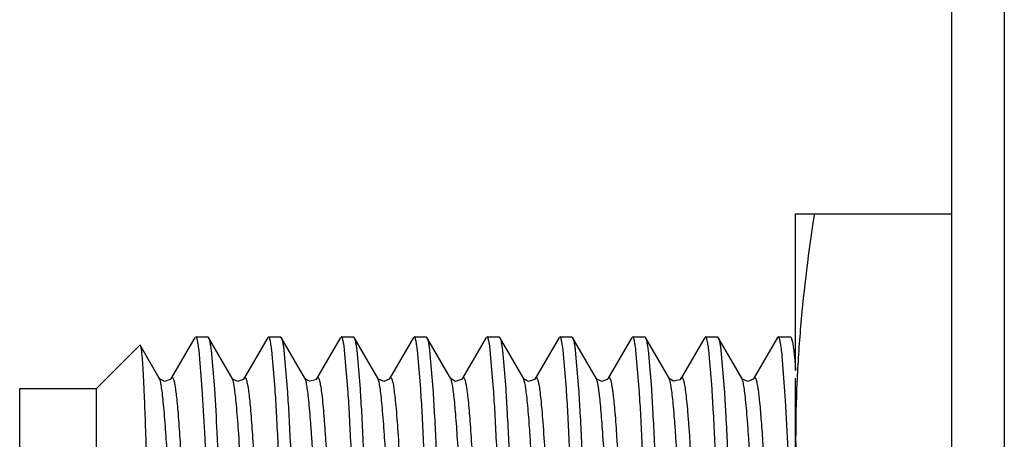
# Model space of a CAD drawing. Header units: inches. Extents: x 0 to 22, y 0 to 17.
# Tile 8 of 42: x 7.298 to 7.673, y 8.056 to 8.217. Entities that reach past the tile are written whole.
import ezdxf

# ---------------------------------------------------------------- set-up
doc = ezdxf.new("R2010")
doc.units = ezdxf.units.IN
doc.header["$LTSCALE"] = 1.21
doc.header["$MEASUREMENT"] = 0
doc.layers.get('0').update_dxf_attribs({"linetype": 'CONTINUOUS'})

msp = doc.modelspace()

# ---------------------------------------------------------------- linework, layer by layer
at = {"color": 9, "linetype": 'CONTINUOUS'}
for p, q in [((7.67338, 10.3261), (7.67338, 5.27721)), ((7.35147, 8.07864), (7.35105, 8.07983)), ((7.40678, 8.07946), (7.40661, 8.07984)), ((7.4347, 8.07903), (7.43439, 8.07983)), ((7.49039, 8.07851), (7.48994, 8.07983)), ((7.54572, 8.07931), (7.5455, 8.07983)), ((7.57356, 8.07911), (7.57328, 8.07983))]:
    msp.add_line(p, q, dxfattribs=at)
at = {"color": 6, "linetype": 'CONTINUOUS'}
msp.add_line((7.65338, 5.40221), (7.65338, 10.2961), dxfattribs=at)
at = {"color": 7, "linetype": 'CONTINUOUS'}
for p, q in [((7.59379, 8.08278), (7.59379, 8.14265)), ((7.59379, 8.14265), (7.65338, 8.14265)), ((7.36465, 8.09542), (7.35563, 8.07983)), ((7.36492, 8.09565), (7.36954, 8.09565)), ((7.36954, 8.09565), (7.36981, 8.09542)), ((7.37883, 8.07983), (7.36981, 8.09542)), ((7.39243, 8.09542), (7.38341, 8.07983)), ((7.3927, 8.09565), (7.39732, 8.09565)), ((7.39732, 8.09565), (7.39759, 8.09543)), ((7.40662, 8.07982), (7.39759, 8.09543)), ((7.42021, 8.09542), (7.41119, 8.07983)), ((7.42048, 8.09565), (7.4251, 8.09565)), ((7.4251, 8.09565), (7.42537, 8.09542)), ((7.43439, 8.07983), (7.42537, 8.09542)), ((7.44798, 8.09542), (7.43897, 8.07983)), ((7.44826, 8.09565), (7.45288, 8.09565)), ((7.45288, 8.09565), (7.45314, 8.09542)), ((7.46216, 8.07983), (7.45314, 8.09542)), ((7.47577, 8.09543), (7.46676, 8.07986)), ((7.47604, 8.09565), (7.48065, 8.09565)), ((7.48065, 8.09565), (7.48092, 8.09543)), ((7.48993, 8.07986), (7.48092, 8.09543)), ((7.50355, 8.09542), (7.49453, 8.07983)), ((7.50381, 8.09565), (7.50843, 8.09565)), ((7.50843, 8.09565), (7.5087, 8.09542)), ((7.51772, 8.07983), (7.5087, 8.09542)), ((7.53132, 8.09542), (7.5223, 8.07983)), ((7.53159, 8.09565), (7.53621, 8.09565)), ((7.53621, 8.09565), (7.53648, 8.09542)), ((7.5455, 8.07984), (7.53648, 8.09542)), ((7.5591, 8.09543), (7.55009, 8.07985)), ((7.55937, 8.09565), (7.56399, 8.09565)), ((7.56399, 8.09565), (7.56425, 8.09543)), ((7.57327, 8.07985), (7.56426, 8.09543)), ((7.58688, 8.09542), (7.57786, 8.07983)), ((7.58714, 8.09565), (7.58688, 8.09542)), ((7.58714, 8.09565), (7.59177, 8.09565)), ((7.58737, 8.09548), (7.58714, 8.09565)), ((7.59177, 8.09565), (7.59204, 8.09542)), ((7.59204, 8.09542), (7.59257, 8.09361)), ((7.3436, 8.09247), (7.32704, 8.0759)), ((7.3436, 8.09247), (7.34378, 8.09241)), ((7.35105, 8.07983), (7.34378, 8.09241)), ((7.36745, 8.07581), (7.36619, 8.09059)), ((7.37081, 8.09059), (7.37207, 8.07581)), ((7.39523, 8.07581), (7.39396, 8.09059)), ((7.39858, 8.09059), (7.39985, 8.07581)), ((7.423, 8.07581), (7.42174, 8.09059)), ((7.42636, 8.09059), (7.42762, 8.07581)), ((7.45078, 8.07581), (7.44952, 8.09059)), ((7.45414, 8.09059), (7.4554, 8.07581)), ((7.47856, 8.07581), (7.4773, 8.09059)), ((7.48192, 8.09059), (7.48318, 8.07581)), ((7.50634, 8.07581), (7.50508, 8.09059)), ((7.5097, 8.09059), (7.51096, 8.07581)), ((7.53411, 8.07581), (7.53285, 8.09059)), ((7.53747, 8.09059), (7.53874, 8.07581)), ((7.56189, 8.07581), (7.56063, 8.09059)), ((7.56525, 8.09059), (7.56651, 8.07581)), ((7.58994, 8.07147), (7.58866, 8.0884)), ((7.35108, 8.07979), (7.35105, 8.07984)), ((7.37888, 8.07975), (7.37883, 8.07983)), ((7.43444, 8.07974), (7.43439, 8.07983)), ((7.46219, 8.07979), (7.46216, 8.07984)), ((7.46675, 8.07984), (7.46676, 8.07986)), ((7.48997, 8.07979), (7.48994, 8.07984)), ((7.51777, 8.07975), (7.51772, 8.07983)), ((7.55008, 8.07983), (7.55009, 8.07985)), ((7.57327, 8.07984), (7.57327, 8.07985)), ((7.57333, 8.07974), (7.57328, 8.07983)), ((7.59379, 7.79865), (7.59379, 8.07979)), ((7.29779, 7.8654), (7.29779, 8.0759)), ((7.29779, 8.0759), (7.32704, 8.0759)), ((7.32704, 7.8654), (7.32704, 8.0759)), ((7.59123, 8.04611), (7.58994, 8.07147))]:
    msp.add_line(p, q, dxfattribs=at)
for points in [[(7.35563, 8.07983), (7.35525, 8.07935), (7.35302, 8.07862), (7.35123, 8.07958), (7.35108, 8.07979)], [(7.38341, 8.07983), (7.38303, 8.07936), (7.38091, 8.07861), (7.37906, 8.07952), (7.37888, 8.07975)], [(7.41119, 8.07982), (7.41071, 8.07926), (7.40834, 8.07865), (7.40675, 8.07963), (7.40662, 8.07982)], [(7.43897, 8.07983), (7.43869, 8.07946), (7.43669, 8.0786), (7.43463, 8.0795), (7.43444, 8.07974)], [(7.46674, 8.07983), (7.46629, 8.07929), (7.46403, 8.07863), (7.46234, 8.07958), (7.46219, 8.07979)], [(7.49452, 8.07983), (7.49413, 8.07935), (7.49191, 8.07862), (7.49012, 8.07958), (7.48997, 8.07979)], [(7.5223, 8.07983), (7.52192, 8.07936), (7.5198, 8.07861), (7.51795, 8.07952), (7.51777, 8.07975)], [(7.55007, 8.07982), (7.54959, 8.07926), (7.54722, 8.07865), (7.54563, 8.07963), (7.5455, 8.07982)], [(7.57786, 8.07983), (7.57758, 8.07946), (7.57558, 8.0786), (7.57352, 8.0795), (7.57333, 8.07974)]]:
    msp.add_lwpolyline(points, dxfattribs=at)
for points, knots in [([(7.60092, 8.14265), (7.59872, 8.12842), (7.59601, 8.10697), (7.59411, 8.07823), (7.59379, 8.06384), (7.59379, 8.05665)], [0, 0, 0, 0, 0.500357, 0.750239, 1, 1, 1, 1]), ([(7.36619, 8.09059), (7.36609, 8.09133), (7.36595, 8.09236), (7.36573, 8.09362), (7.36557, 8.09433), (7.36542, 8.09489), (7.36528, 8.09526), (7.36517, 8.09547), (7.36508, 8.09559), (7.36498, 8.09565), (7.36492, 8.09565)], [0, 0, 0, 0, 0.419291, 0.585665, 0.723188, 0.832018, 0.912649, 0.942832, 0.966772, 1, 1, 1, 1]), ([(7.36981, 8.09542), (7.36986, 8.09533), (7.36995, 8.09513), (7.37013, 8.09458), (7.37035, 8.09365), (7.37059, 8.09225), (7.37073, 8.09119), (7.37081, 8.09059)], [0, 0, 0, 0, 0.059008, 0.136372, 0.347763, 0.63562, 1, 1, 1, 1]), ([(7.39396, 8.09059), (7.39387, 8.09133), (7.39373, 8.09236), (7.3935, 8.09362), (7.39335, 8.09433), (7.3932, 8.09489), (7.39306, 8.09526), (7.39295, 8.09547), (7.39286, 8.09559), (7.39276, 8.09565), (7.3927, 8.09565)], [0, 0, 0, 0, 0.419289, 0.585663, 0.723186, 0.832016, 0.912647, 0.942831, 0.966772, 1, 1, 1, 1]), ([(7.39759, 8.09543), (7.39764, 8.09534), (7.39773, 8.09514), (7.39791, 8.0946), (7.39812, 8.09367), (7.39836, 8.09226), (7.39851, 8.09119), (7.39858, 8.09059)], [0, 0, 0, 0, 0.058513, 0.135477, 0.346497, 0.634642, 1, 1, 1, 1]), ([(7.42174, 8.09059), (7.42165, 8.09133), (7.42151, 8.09236), (7.42128, 8.09362), (7.42113, 8.09433), (7.42097, 8.09489), (7.42084, 8.09526), (7.42072, 8.09547), (7.42063, 8.09559), (7.42054, 8.09565), (7.42048, 8.09565)], [0, 0, 0, 0, 0.419467, 0.585926, 0.723525, 0.832411, 0.913055, 0.943214, 0.967092, 1, 1, 1, 1]), ([(7.42537, 8.09542), (7.42542, 8.09533), (7.42551, 8.09512), (7.42569, 8.09458), (7.4259, 8.09365), (7.42614, 8.09225), (7.42629, 8.09119), (7.42636, 8.09059)], [0, 0, 0, 0, 0.059152, 0.136625, 0.348108, 0.635882, 1, 1, 1, 1]), ([(7.44952, 8.09059), (7.44943, 8.09133), (7.44929, 8.09236), (7.44906, 8.09362), (7.44891, 8.09433), (7.44875, 8.09489), (7.44862, 8.09526), (7.4485, 8.09547), (7.44841, 8.09559), (7.44832, 8.09565), (7.44826, 8.09565)], [0, 0, 0, 0, 0.419279, 0.585652, 0.723175, 0.832007, 0.912642, 0.942827, 0.96677, 1, 1, 1, 1]), ([(7.45314, 8.09542), (7.45319, 8.09534), (7.45328, 8.09513), (7.45346, 8.09459), (7.45368, 8.09366), (7.45392, 8.09226), (7.45406, 8.09119), (7.45414, 8.09059)], [0, 0, 0, 0, 0.058704, 0.135863, 0.347109, 0.635143, 1, 1, 1, 1]), ([(7.4773, 8.09059), (7.4772, 8.09133), (7.47706, 8.09236), (7.47684, 8.09362), (7.47669, 8.09433), (7.47653, 8.09489), (7.4764, 8.09526), (7.47628, 8.09547), (7.47619, 8.09559), (7.47609, 8.09565), (7.47604, 8.09565)], [0, 0, 0, 0, 0.419079, 0.585359, 0.722804, 0.831581, 0.912208, 0.942423, 0.966434, 1, 1, 1, 1]), ([(7.48092, 8.09543), (7.48097, 8.09534), (7.48106, 8.09514), (7.48125, 8.0946), (7.48146, 8.09367), (7.4817, 8.09226), (7.48184, 8.09119), (7.48192, 8.09059)], [0, 0, 0, 0, 0.058513, 0.135476, 0.346496, 0.634641, 1, 1, 1, 1]), ([(7.50508, 8.09059), (7.50498, 8.09133), (7.50484, 8.09236), (7.50461, 8.09362), (7.50446, 8.09433), (7.5043, 8.09489), (7.50417, 8.09526), (7.50405, 8.09547), (7.50397, 8.09559), (7.50387, 8.09565), (7.50381, 8.09565)], [0, 0, 0, 0, 0.419468, 0.585928, 0.723527, 0.832412, 0.913056, 0.943214, 0.967093, 1, 1, 1, 1]), ([(7.5087, 8.09542), (7.50875, 8.09533), (7.50884, 8.09512), (7.50902, 8.09458), (7.50924, 8.09365), (7.50948, 8.09225), (7.50962, 8.09119), (7.5097, 8.09059)], [0, 0, 0, 0, 0.059155, 0.13663, 0.348116, 0.635888, 1, 1, 1, 1]), ([(7.53285, 8.09059), (7.53276, 8.09133), (7.53262, 8.09236), (7.53239, 8.09362), (7.53224, 8.09433), (7.53209, 8.09489), (7.53195, 8.09526), (7.53184, 8.09547), (7.53174, 8.09559), (7.53165, 8.09565), (7.53159, 8.09565)], [0, 0, 0, 0, 0.419287, 0.585661, 0.723185, 0.832015, 0.912647, 0.942831, 0.966772, 1, 1, 1, 1]), ([(7.53647, 8.09542), (7.53652, 8.09534), (7.53661, 8.09513), (7.5368, 8.09459), (7.53701, 8.09366), (7.53725, 8.09226), (7.5374, 8.09119), (7.53747, 8.09059)], [0, 0, 0, 0, 0.058703, 0.135861, 0.347106, 0.635141, 1, 1, 1, 1]), ([(7.56063, 8.09059), (7.56054, 8.09133), (7.5604, 8.09236), (7.56017, 8.09362), (7.56002, 8.09433), (7.55987, 8.09489), (7.55973, 8.09526), (7.55962, 8.09547), (7.55952, 8.09559), (7.55943, 8.09565), (7.55937, 8.09565)], [0, 0, 0, 0, 0.419075, 0.585355, 0.7228, 0.831577, 0.912205, 0.942421, 0.966433, 1, 1, 1, 1]), ([(7.56426, 8.09543), (7.5643, 8.09534), (7.5644, 8.09514), (7.56458, 8.0946), (7.56479, 8.09367), (7.56503, 8.09226), (7.56518, 8.09119), (7.56525, 8.09059)], [0, 0, 0, 0, 0.058512, 0.135475, 0.346495, 0.634641, 1, 1, 1, 1]), ([(7.58866, 8.0884), (7.58857, 8.08931), (7.58838, 8.09093), (7.5881, 8.0928), (7.58787, 8.09399), (7.58772, 8.09463), (7.58756, 8.09512), (7.58744, 8.09539), (7.58737, 8.09548)], [0, 0, 0, 0, 0.380461, 0.674042, 0.788047, 0.880179, 0.950617, 1, 1, 1, 1]), ([(7.34378, 8.0924), (7.34382, 8.09234), (7.34389, 8.09215), (7.34397, 8.09181), (7.34406, 8.09135), (7.34419, 8.09049), (7.34434, 8.08911), (7.34451, 8.0871), (7.34468, 8.08462), (7.34486, 8.08168), (7.34503, 8.0783), (7.34514, 8.0759), (7.3452, 8.07462)], [0, 0, 0, 0, 0.013114, 0.032766, 0.059099, 0.092155, 0.178432, 0.291489, 0.430891, 0.595931, 0.785879, 1, 1, 1, 1]), ([(7.59257, 8.09361), (7.59269, 8.09299), (7.59291, 8.09156), (7.59335, 8.08796), (7.59361, 8.08496), (7.59379, 8.08278)], [0, 0, 0, 0, 0.172557, 0.397622, 1, 1, 1, 1]), ([(7.37124, 7.98844), (7.37093, 7.99708), (7.37032, 8.01367), (7.36941, 8.03721), (7.36849, 8.0577), (7.36781, 8.07022), (7.36745, 8.07581)], [0, 0, 0, 0, 0.296287, 0.569751, 0.807939, 1, 1, 1, 1]), ([(7.37207, 8.07581), (7.37243, 8.07022), (7.37311, 8.0577), (7.37403, 8.03721), (7.37495, 8.01367), (7.37555, 7.99707), (7.37586, 7.98844)], [0, 0, 0, 0, 0.192062, 0.430251, 0.703715, 1, 1, 1, 1]), ([(7.40406, 7.8655), (7.40386, 7.86858), (7.40347, 7.87524), (7.40271, 7.89032), (7.40178, 7.91199), (7.40072, 7.94038), (7.39965, 7.97065), (7.39857, 8.00093), (7.39751, 8.02932), (7.39659, 8.05099), (7.39582, 8.06607), (7.39543, 8.07273), (7.39523, 8.07581)], [0, 0, 0, 0, 0.04399, 0.095061, 0.215228, 0.353058, 0.500002, 0.646946, 0.784775, 0.904941, 0.956011, 1, 1, 1, 1]), ([(7.39985, 8.07581), (7.40005, 8.07272), (7.40044, 8.06607), (7.40121, 8.05098), (7.40213, 8.02931), (7.4032, 8.00092), (7.40427, 7.97065), (7.40534, 7.94037), (7.4064, 7.91198), (7.40732, 7.89031), (7.40809, 7.87523), (7.40848, 7.86857), (7.40868, 7.86549)], [0, 0, 0, 0, 0.043994, 0.095068, 0.21524, 0.353072, 0.500017, 0.646959, 0.784785, 0.904946, 0.956013, 1, 1, 1, 1]), ([(7.43184, 7.8655), (7.43164, 7.86858), (7.43125, 7.87524), (7.43048, 7.89033), (7.42956, 7.91199), (7.42849, 7.94039), (7.42742, 7.97066), (7.42635, 8.00093), (7.42529, 8.02933), (7.42436, 8.05099), (7.4236, 8.06608), (7.42321, 8.07273), (7.423, 8.07581)], [0, 0, 0, 0, 0.043994, 0.095068, 0.21524, 0.353072, 0.500017, 0.646959, 0.784785, 0.904946, 0.956013, 1, 1, 1, 1]), ([(7.42762, 8.07581), (7.42783, 8.07273), (7.42822, 8.06607), (7.42898, 8.05099), (7.42991, 8.02932), (7.43097, 8.00093), (7.43204, 7.97065), (7.43311, 7.94038), (7.43418, 7.91198), (7.4351, 7.89032), (7.43587, 7.87523), (7.43626, 7.86858), (7.43646, 7.8655)], [0, 0, 0, 0, 0.04399, 0.095061, 0.215228, 0.353058, 0.500003, 0.646947, 0.784775, 0.904941, 0.956011, 1, 1, 1, 1]), ([(7.45962, 7.8655), (7.45942, 7.86858), (7.45903, 7.87524), (7.45826, 7.89032), (7.45734, 7.91199), (7.45627, 7.94038), (7.4552, 7.97065), (7.45413, 8.00093), (7.45306, 8.02932), (7.45214, 8.05099), (7.45138, 8.06607), (7.45098, 8.07273), (7.45078, 8.07581)], [0, 0, 0, 0, 0.04399, 0.09506, 0.215228, 0.353057, 0.500001, 0.646946, 0.784775, 0.904941, 0.95601, 1, 1, 1, 1]), ([(7.4554, 8.07581), (7.4556, 8.07273), (7.45599, 8.06607), (7.45676, 8.05099), (7.45769, 8.02932), (7.45875, 8.00093), (7.45982, 7.97065), (7.46089, 7.94038), (7.46196, 7.91199), (7.46288, 7.89032), (7.46365, 7.87524), (7.46404, 7.86858), (7.46424, 7.8655)], [0, 0, 0, 0, 0.04399, 0.09506, 0.215228, 0.353057, 0.500002, 0.646946, 0.784775, 0.904941, 0.95601, 1, 1, 1, 1]), ([(7.4874, 7.8655), (7.4872, 7.86858), (7.48681, 7.87524), (7.48604, 7.89032), (7.48512, 7.91199), (7.48405, 7.94038), (7.48298, 7.97065), (7.48191, 8.00093), (7.48084, 8.02932), (7.47992, 8.05099), (7.47915, 8.06607), (7.47876, 8.07273), (7.47856, 8.07581)], [0, 0, 0, 0, 0.04399, 0.095061, 0.215228, 0.353058, 0.500002, 0.646947, 0.784775, 0.904941, 0.956011, 1, 1, 1, 1]), ([(7.48318, 8.07581), (7.48338, 8.07272), (7.48377, 8.06607), (7.48454, 8.05098), (7.48546, 8.02931), (7.48653, 8.00092), (7.4876, 7.97065), (7.48867, 7.94037), (7.48974, 7.91198), (7.49066, 7.89031), (7.49143, 7.87523), (7.49182, 7.86857), (7.49202, 7.86549)], [0, 0, 0, 0, 0.043994, 0.095068, 0.21524, 0.353072, 0.500017, 0.646959, 0.784785, 0.904946, 0.956013, 1, 1, 1, 1]), ([(7.51518, 7.8655), (7.51497, 7.86858), (7.51458, 7.87524), (7.51382, 7.89033), (7.51289, 7.91199), (7.51183, 7.94039), (7.51076, 7.97066), (7.50969, 8.00093), (7.50862, 8.02933), (7.5077, 8.05099), (7.50693, 8.06608), (7.50654, 8.07273), (7.50634, 8.07581)], [0, 0, 0, 0, 0.043994, 0.095068, 0.21524, 0.353072, 0.500017, 0.646959, 0.784785, 0.904946, 0.956013, 1, 1, 1, 1]), ([(7.51096, 8.07581), (7.51116, 8.07273), (7.51155, 8.06607), (7.51232, 8.05099), (7.51324, 8.02932), (7.51431, 8.00093), (7.51538, 7.97065), (7.51645, 7.94038), (7.51752, 7.91198), (7.51844, 7.89032), (7.5192, 7.87523), (7.51959, 7.86858), (7.5198, 7.8655)], [0, 0, 0, 0, 0.04399, 0.09506, 0.215228, 0.353057, 0.500002, 0.646946, 0.784775, 0.904941, 0.956011, 1, 1, 1, 1]), ([(7.54295, 7.8655), (7.54275, 7.86858), (7.54236, 7.87524), (7.54159, 7.89032), (7.54067, 7.91199), (7.5396, 7.94038), (7.53854, 7.97065), (7.53746, 8.00093), (7.5364, 8.02932), (7.53548, 8.05099), (7.53471, 8.06607), (7.53432, 8.07273), (7.53411, 8.07581)], [0, 0, 0, 0, 0.04399, 0.09506, 0.215228, 0.353058, 0.500002, 0.646946, 0.784775, 0.904941, 0.956011, 1, 1, 1, 1]), ([(7.53874, 8.07581), (7.53894, 8.07273), (7.53933, 8.06607), (7.5401, 8.05099), (7.54102, 8.02932), (7.54208, 8.00093), (7.54315, 7.97065), (7.54423, 7.94038), (7.54529, 7.91199), (7.54621, 7.89032), (7.54698, 7.87524), (7.54737, 7.86858), (7.54757, 7.8655)], [0, 0, 0, 0, 0.04399, 0.09506, 0.215227, 0.353057, 0.500001, 0.646946, 0.784775, 0.904941, 0.95601, 1, 1, 1, 1]), ([(7.57073, 7.8655), (7.57053, 7.86858), (7.57014, 7.87524), (7.56937, 7.89032), (7.56845, 7.91199), (7.56738, 7.94038), (7.56631, 7.97065), (7.56524, 8.00093), (7.56417, 8.02932), (7.56325, 8.05099), (7.56249, 8.06607), (7.56209, 8.07273), (7.56189, 8.07581)], [0, 0, 0, 0, 0.04399, 0.095061, 0.215228, 0.353058, 0.500003, 0.646947, 0.784775, 0.904941, 0.956011, 1, 1, 1, 1]), ([(7.56651, 8.07581), (7.56671, 8.07272), (7.56711, 8.06607), (7.56787, 8.05098), (7.56879, 8.02931), (7.56986, 8.00092), (7.57093, 7.97065), (7.572, 7.94037), (7.57307, 7.91198), (7.57399, 7.89031), (7.57476, 7.87523), (7.57515, 7.86857), (7.57535, 7.86549)], [0, 0, 0, 0, 0.043994, 0.095068, 0.21524, 0.353072, 0.500017, 0.646959, 0.784785, 0.904946, 0.956013, 1, 1, 1, 1]), ([(7.3452, 8.07462), (7.34535, 8.07123), (7.34563, 8.06378), (7.34619, 8.04667), (7.34655, 8.03294), (7.34679, 8.02327)], [0, 0, 0, 0, 0.198543, 0.43481, 1, 1, 1, 1]), ([(7.59379, 8.05665), (7.59379, 8.04946), (7.59411, 8.03508), (7.59601, 8.00634), (7.59872, 7.98489), (7.60092, 7.97065)], [0, 0, 0, 0, 0.249761, 0.499644, 1, 1, 1, 1])]:
    msp.add_open_spline(points, degree=3, knots=knots, dxfattribs=at)
at = {"color": 9, "linetype": 'CONTINUOUS'}
for points, knots in [([(7.35563, 8.07983), (7.35568, 8.0799), (7.35575, 8.08002), (7.35593, 8.08012), (7.35608, 8.08006), (7.35617, 8.07996), (7.35628, 8.07979), (7.35641, 8.0795), (7.35656, 8.07904), (7.35672, 8.07844), (7.35681, 8.07799), (7.35686, 8.07774)], [0, 0, 0, 0, 0.081997, 0.136505, 0.189591, 0.225032, 0.268872, 0.385524, 0.544598, 0.748763, 1, 1, 1, 1]), ([(7.37981, 8.07554), (7.37973, 8.07607), (7.37958, 8.07702), (7.37935, 8.07827), (7.37911, 8.07917), (7.37893, 8.07966), (7.37883, 8.07983)], [0, 0, 0, 0, 0.365534, 0.651795, 0.861609, 1, 1, 1, 1]), ([(7.38341, 8.07983), (7.38344, 8.07989), (7.3835, 8.07998), (7.38361, 8.08008), (7.38374, 8.08011), (7.38386, 8.08006), (7.38396, 8.07994), (7.38407, 8.07977), (7.38417, 8.07953), (7.38428, 8.07922), (7.38439, 8.07885), (7.38455, 8.0782), (7.38475, 8.0772), (7.38497, 8.07578), (7.38511, 8.07473), (7.38518, 8.07415)], [0, 0, 0, 0, 0.028074, 0.048813, 0.065198, 0.082225, 0.104517, 0.134581, 0.17364, 0.222386, 0.281272, 0.350661, 0.52206, 0.73814, 1, 1, 1, 1]), ([(7.41892, 7.86569), (7.41878, 7.86669), (7.4185, 7.86897), (7.41795, 7.87459), (7.41729, 7.88355), (7.41653, 7.89634), (7.41576, 7.91142), (7.41501, 7.92804), (7.41427, 7.94538), (7.41356, 7.96275), (7.41287, 7.9801), (7.41216, 7.99748), (7.41142, 8.01479), (7.41066, 8.0313), (7.41, 8.0442), (7.40946, 8.0535), (7.40907, 8.0595), (7.40868, 8.06477), (7.4083, 8.06925), (7.40792, 8.07294), (7.40756, 8.07581), (7.40724, 8.07771), (7.40698, 8.07884), (7.40685, 8.07927), (7.40678, 8.07946)], [0, 0, 0, 0, 0.014169, 0.032126, 0.07918, 0.139893, 0.211609, 0.290662, 0.372955, 0.454665, 0.534153, 0.616084, 0.698246, 0.776811, 0.847686, 0.879075, 0.907274, 0.931987, 0.953029, 0.97031, 0.983813, 0.993653, 0.997247, 1, 1, 1, 1]), ([(7.41119, 8.07983), (7.41123, 8.07989), (7.41129, 8.07999), (7.41142, 8.0801), (7.41157, 8.0801), (7.4117, 8.08), (7.41182, 8.07983), (7.41194, 8.07957), (7.41206, 8.07923), (7.41213, 8.07898), (7.41217, 8.07883)], [0, 0, 0, 0, 0.108715, 0.185948, 0.249307, 0.325091, 0.431654, 0.577234, 0.765871, 1, 1, 1, 1]), ([(7.44725, 7.86267), (7.44709, 7.8633), (7.44681, 7.86485), (7.44643, 7.86761), (7.44605, 7.87122), (7.44566, 7.8757), (7.44526, 7.88102), (7.44469, 7.88965), (7.444, 7.90205), (7.44321, 7.91838), (7.44244, 7.93599), (7.4417, 7.95397), (7.44097, 7.97193), (7.44025, 7.98988), (7.4395, 8.00786), (7.43873, 8.02534), (7.43794, 8.04141), (7.43725, 8.05353), (7.43668, 8.06188), (7.43628, 8.06696), (7.43589, 8.0712), (7.43551, 8.07457), (7.43518, 8.07684), (7.4349, 8.07823), (7.43477, 8.07879), (7.4347, 8.07903)], [0, 0, 0, 0, 0.008969, 0.02177, 0.038541, 0.059302, 0.083964, 0.112348, 0.178969, 0.255795, 0.338539, 0.422842, 0.504795, 0.58718, 0.671504, 0.753687, 0.829313, 0.894185, 0.921544, 0.94511, 0.964748, 0.980383, 0.992082, 0.996501, 1, 1, 1, 1]), ([(7.43897, 8.07983), (7.439, 8.07988), (7.43905, 8.07996), (7.43914, 8.08006), (7.43924, 8.0801), (7.43935, 8.08009), (7.43945, 8.08003), (7.43959, 8.07986), (7.43975, 8.0795), (7.43993, 8.07892), (7.44022, 8.07771), (7.44039, 8.07669), (7.4405, 8.07593)], [0, 0, 0, 0, 0.034167, 0.060433, 0.08111, 0.100258, 0.122647, 0.151671, 0.235912, 0.360242, 0.527794, 1, 1, 1, 1]), ([(7.46344, 8.07319), (7.46334, 8.07404), (7.46315, 8.07555), (7.46284, 8.0775), (7.46257, 8.07876), (7.46234, 8.07947), (7.46223, 8.07973), (7.46216, 8.07983)], [0, 0, 0, 0, 0.379202, 0.669722, 0.874707, 0.946786, 1, 1, 1, 1]), ([(7.46675, 8.07984), (7.46678, 8.07989), (7.46683, 8.07997), (7.46692, 8.08006), (7.46702, 8.0801), (7.46712, 8.08009), (7.46722, 8.08003), (7.46735, 8.07987), (7.46743, 8.07971), (7.46748, 8.07959)], [0, 0, 0, 0, 0.145038, 0.257256, 0.346269, 0.428683, 0.524042, 0.646559, 1, 1, 1, 1]), ([(7.46748, 8.07959), (7.46754, 8.07944), (7.46766, 8.07909), (7.4679, 8.07817), (7.46819, 8.0766), (7.46852, 8.07423), (7.46872, 8.07242), (7.46883, 8.07141)], [0, 0, 0, 0, 0.058451, 0.13474, 0.343869, 0.631404, 1, 1, 1, 1]), ([(7.49452, 8.07983), (7.49455, 8.07988), (7.4946, 8.07995), (7.49467, 8.08003), (7.49476, 8.08009), (7.49487, 8.08011), (7.49499, 8.08004), (7.49508, 8.07993), (7.4952, 8.07973), (7.49534, 8.0794), (7.4955, 8.07888), (7.49566, 8.07821), (7.49576, 8.0777), (7.49581, 8.07742)], [0, 0, 0, 0, 0.042612, 0.076779, 0.104254, 0.12803, 0.180137, 0.215981, 0.260533, 0.379081, 0.540273, 0.746628, 1, 1, 1, 1]), ([(7.51874, 8.07519), (7.51866, 8.07577), (7.51851, 8.0768), (7.51826, 8.07815), (7.51802, 8.07912), (7.51783, 8.07964), (7.51772, 8.07983)], [0, 0, 0, 0, 0.36782, 0.654818, 0.863833, 1, 1, 1, 1]), ([(7.5223, 8.07983), (7.52233, 8.07989), (7.52239, 8.07998), (7.52251, 8.08008), (7.52264, 8.08011), (7.52276, 8.08005), (7.52287, 8.07992), (7.52298, 8.07973), (7.52309, 8.07947), (7.5232, 8.07913), (7.52331, 8.07872), (7.52348, 8.07802), (7.52368, 8.07694), (7.52392, 8.0754), (7.52406, 8.07427), (7.52414, 8.07364)], [0, 0, 0, 0, 0.026903, 0.046579, 0.062175, 0.078879, 0.101213, 0.131501, 0.17087, 0.21996, 0.279208, 0.348968, 0.521065, 0.737708, 1, 1, 1, 1]), ([(7.55786, 7.86535), (7.55772, 7.86632), (7.55744, 7.86852), (7.55689, 7.87401), (7.55623, 7.88279), (7.55547, 7.8954), (7.5547, 7.91034), (7.55395, 7.92688), (7.55321, 7.94419), (7.5525, 7.96156), (7.5518, 7.9789), (7.5511, 7.99626), (7.55036, 8.01359), (7.54961, 8.03018), (7.54895, 8.04318), (7.5484, 8.05258), (7.54801, 8.05869), (7.54762, 8.06406), (7.54724, 8.06866), (7.54687, 8.07245), (7.5465, 8.07545), (7.54618, 8.07744), (7.54592, 8.07864), (7.54579, 8.07911), (7.54572, 8.07931)], [0, 0, 0, 0, 0.013659, 0.031093, 0.077118, 0.13691, 0.207901, 0.286482, 0.368569, 0.450344, 0.529721, 0.611374, 0.693533, 0.772382, 0.843835, 0.875611, 0.904247, 0.929442, 0.950989, 0.968794, 0.98282, 0.993169, 0.99701, 1, 1, 1, 1]), ([(7.55009, 8.07984), (7.55012, 8.0799), (7.55019, 8.08), (7.55033, 8.08011), (7.55049, 8.08009), (7.55062, 8.07996), (7.55074, 8.07976), (7.55087, 8.07946), (7.551, 8.07907), (7.55108, 8.07878), (7.55112, 8.07861)], [0, 0, 0, 0, 0.100304, 0.170531, 0.230522, 0.307267, 0.417116, 0.56706, 0.760607, 1, 1, 1, 1]), ([(7.58619, 7.86245), (7.58603, 7.86304), (7.58575, 7.86452), (7.58537, 7.86718), (7.58499, 7.87071), (7.58459, 7.87511), (7.58419, 7.88037), (7.58362, 7.88894), (7.58293, 7.90132), (7.58213, 7.91768), (7.58136, 7.93537), (7.58061, 7.95346), (7.57988, 7.97154), (7.57915, 7.98962), (7.57839, 8.00771), (7.57762, 8.02531), (7.57682, 8.04148), (7.57613, 8.05366), (7.57555, 8.06204), (7.57515, 8.06713), (7.57476, 8.07136), (7.57438, 8.07471), (7.57405, 8.07696), (7.57377, 8.07833), (7.57363, 8.07887), (7.57356, 8.07911)], [0, 0, 0, 0, 0.008469, 0.02079, 0.037115, 0.057484, 0.081812, 0.109937, 0.176276, 0.25313, 0.336161, 0.420916, 0.503372, 0.586131, 0.670896, 0.753528, 0.829532, 0.894636, 0.922039, 0.945598, 0.965179, 0.980708, 0.992261, 0.996595, 1, 1, 1, 1]), ([(7.57786, 8.07983), (7.57789, 8.07988), (7.57794, 8.07997), (7.57804, 8.08006), (7.57814, 8.08011), (7.57825, 8.08009), (7.57835, 8.08001), (7.5785, 8.07982), (7.57866, 8.07943), (7.57886, 8.0788), (7.57905, 8.07793), (7.57925, 8.07683), (7.57938, 8.07601), (7.57944, 8.07556)], [0, 0, 0, 0, 0.03249, 0.057246, 0.076743, 0.095274, 0.117615, 0.146928, 0.232163, 0.357593, 0.526205, 0.739951, 1, 1, 1, 1]), ([(7.36362, 7.86411), (7.36347, 7.86493), (7.3632, 7.86684), (7.36283, 7.87012), (7.36245, 7.87421), (7.3619, 7.88121), (7.36123, 7.89172), (7.36046, 7.9061), (7.3597, 7.92228), (7.35896, 7.93947), (7.35825, 7.95685), (7.35755, 7.97419), (7.35685, 7.99154), (7.35612, 8.00892), (7.35537, 8.0258), (7.35461, 8.04134), (7.35394, 8.05309), (7.35339, 8.06124), (7.353, 8.06626), (7.35262, 8.0705), (7.35225, 8.07392), (7.35189, 8.07655), (7.35162, 8.07803), (7.35147, 8.07864)], [0, 0, 0, 0, 0.011622, 0.026958, 0.046066, 0.068875, 0.124991, 0.19309, 0.269809, 0.351131, 0.433177, 0.512688, 0.593345, 0.675534, 0.755478, 0.829136, 0.892688, 0.919716, 0.943195, 0.962988, 0.979017, 0.99131, 1, 1, 1, 1]), ([(7.35686, 8.07774), (7.35699, 8.0771), (7.35723, 8.0756), (7.35755, 8.07304), (7.35788, 8.06986), (7.35836, 8.0644), (7.35895, 8.05611), (7.35962, 8.0446), (7.3603, 8.03134), (7.36097, 8.01683), (7.36162, 8.00164), (7.36205, 7.99134), (7.36226, 7.98618)], [0, 0, 0, 0, 0.021415, 0.049453, 0.084297, 0.125929, 0.228956, 0.355996, 0.502662, 0.663154, 0.830959, 1, 1, 1, 1]), ([(7.39194, 7.86183), (7.39187, 7.86201), (7.39174, 7.86244), (7.39148, 7.86355), (7.39117, 7.86543), (7.3908, 7.86829), (7.39043, 7.87195), (7.39005, 7.87641), (7.38966, 7.88166), (7.38927, 7.88764), (7.38872, 7.89692), (7.38806, 7.90979), (7.3873, 7.92629), (7.38657, 7.94359), (7.38586, 7.96097), (7.38516, 7.97831), (7.38445, 7.99567), (7.38372, 8.01301), (7.38297, 8.02965), (7.3822, 8.04476), (7.38144, 8.05759), (7.38077, 8.06657), (7.38022, 8.07223), (7.37995, 8.07453), (7.37981, 8.07554)], [0, 0, 0, 0, 0.002713, 0.006265, 0.016016, 0.029426, 0.046613, 0.06756, 0.092182, 0.120296, 0.151607, 0.22236, 0.300853, 0.382998, 0.464965, 0.544464, 0.626141, 0.708457, 0.787593, 0.859451, 0.920357, 0.967637, 0.985712, 1, 1, 1, 1]), ([(7.41217, 8.07883), (7.41233, 8.07824), (7.41261, 8.07675), (7.41299, 8.07408), (7.41337, 8.07054), (7.41377, 8.06613), (7.41417, 8.06087), (7.41474, 8.05228), (7.41543, 8.0399), (7.41623, 8.02354), (7.417, 8.00586), (7.41775, 7.98777), (7.41848, 7.96971), (7.41921, 7.95164), (7.41996, 7.93356), (7.42074, 7.91597), (7.42153, 7.89981), (7.42223, 7.88764), (7.4228, 7.87927), (7.4232, 7.87418), (7.42359, 7.86995), (7.42398, 7.8666), (7.42431, 7.86435), (7.42458, 7.86298), (7.42472, 7.86244), (7.42479, 7.8622)], [0, 0, 0, 0, 0.008524, 0.020899, 0.037275, 0.05769, 0.082059, 0.110218, 0.1766, 0.253464, 0.336476, 0.42119, 0.503597, 0.586327, 0.671054, 0.753639, 0.829598, 0.894663, 0.922051, 0.945599, 0.965174, 0.980701, 0.992256, 0.996592, 1, 1, 1, 1]), ([(7.4405, 8.07593), (7.44064, 8.07496), (7.44092, 8.07275), (7.44147, 8.06726), (7.44213, 8.05846), (7.44289, 8.04584), (7.44366, 8.03089), (7.44441, 8.01435), (7.44515, 7.99704), (7.44586, 7.97967), (7.44656, 7.96234), (7.44726, 7.94498), (7.448, 7.92765), (7.44875, 7.91106), (7.44941, 7.89808), (7.44996, 7.88868), (7.45035, 7.88258), (7.45074, 7.87721), (7.45112, 7.87262), (7.45149, 7.86883), (7.45186, 7.86584), (7.45217, 7.86385), (7.45244, 7.86266), (7.45257, 7.86219), (7.45264, 7.86199)], [0, 0, 0, 0, 0.013697, 0.031168, 0.077264, 0.137116, 0.208149, 0.286753, 0.368845, 0.450607, 0.529981, 0.611643, 0.693793, 0.77262, 0.844036, 0.875789, 0.904399, 0.929569, 0.951088, 0.968867, 0.982867, 0.993191, 0.997021, 1, 1, 1, 1]), ([(7.50255, 7.86384), (7.50241, 7.86463), (7.50213, 7.86648), (7.50176, 7.86966), (7.50139, 7.87364), (7.50083, 7.88053), (7.50017, 7.89092), (7.4994, 7.90518), (7.49864, 7.9213), (7.49789, 7.93847), (7.49718, 7.95589), (7.49648, 7.97325), (7.49577, 7.99062), (7.49505, 8.00803), (7.4943, 8.02498), (7.49353, 8.04062), (7.49286, 8.05248), (7.49231, 8.06073), (7.49193, 8.06583), (7.49155, 8.07014), (7.49118, 8.07365), (7.49081, 8.07635), (7.49054, 8.07788), (7.49039, 8.07851)], [0, 0, 0, 0, 0.011156, 0.026019, 0.044662, 0.067026, 0.122353, 0.189861, 0.266232, 0.347458, 0.429623, 0.509319, 0.589867, 0.672133, 0.752345, 0.826464, 0.890627, 0.917997, 0.941832, 0.961981, 0.978364, 0.990994, 1, 1, 1, 1]), ([(7.49581, 8.07742), (7.49596, 8.07663), (7.49623, 8.07478), (7.4966, 8.07158), (7.49698, 8.06758), (7.49753, 8.06069), (7.4982, 8.05029), (7.49896, 8.03602), (7.49972, 8.01989), (7.50047, 8.00273), (7.50118, 7.98532), (7.50188, 7.96797), (7.50259, 7.95061), (7.50331, 7.93321), (7.50406, 7.91628), (7.50483, 7.90065), (7.50549, 7.8888), (7.50604, 7.88056), (7.50643, 7.87546), (7.50681, 7.87115), (7.50718, 7.86765), (7.50754, 7.86495), (7.50782, 7.86343), (7.50797, 7.8628)], [0, 0, 0, 0, 0.011222, 0.026149, 0.044853, 0.067272, 0.122689, 0.19025, 0.266639, 0.347849, 0.429975, 0.509624, 0.590153, 0.672383, 0.752547, 0.826611, 0.890721, 0.918067, 0.941881, 0.962012, 0.97838, 0.991, 1, 1, 1, 1]), ([(7.55112, 8.07861), (7.55127, 8.07798), (7.55155, 8.07642), (7.55193, 8.07364), (7.55231, 8.07001), (7.5527, 8.06553), (7.5531, 8.0602), (7.55367, 8.05156), (7.55436, 8.03916), (7.55515, 8.02283), (7.55592, 8.00523), (7.55666, 7.98726), (7.55739, 7.96932), (7.55811, 7.95138), (7.55886, 7.93342), (7.55963, 7.91595), (7.56042, 7.89989), (7.56111, 7.88778), (7.56168, 7.87944), (7.56208, 7.87436), (7.56247, 7.87012), (7.56285, 7.86675), (7.56318, 7.86448), (7.56345, 7.86308), (7.56359, 7.86253), (7.56366, 7.86228)], [0, 0, 0, 0, 0.009034, 0.021897, 0.038728, 0.059542, 0.084249, 0.112669, 0.179334, 0.256165, 0.338879, 0.42313, 0.505023, 0.587369, 0.671643, 0.753771, 0.829346, 0.894179, 0.921525, 0.945084, 0.964721, 0.980361, 0.992068, 0.996494, 1, 1, 1, 1]), ([(7.57944, 8.07556), (7.57968, 8.07388), (7.58012, 8.06985), (7.5807, 8.06285), (7.5813, 8.05401), (7.5819, 8.04352), (7.5825, 8.03168), (7.58331, 8.01426), (7.58425, 7.99191), (7.58534, 7.96479), (7.58644, 7.93789), (7.58741, 7.91586), (7.58824, 7.89933), (7.58867, 7.89169), (7.58889, 7.88809)], [0, 0, 0, 0, 0.027169, 0.06474, 0.112299, 0.168777, 0.2326, 0.301777, 0.447411, 0.590151, 0.735438, 0.877742, 0.942416, 1, 1, 1, 1]), ([(7.38518, 8.07415), (7.38531, 8.07315), (7.38555, 8.07094), (7.38604, 8.06567), (7.38663, 8.05759), (7.38731, 8.04628), (7.38799, 8.03311), (7.38867, 8.0186), (7.38955, 7.99824), (7.39059, 7.97254), (7.39163, 7.9468), (7.3925, 7.92638), (7.39317, 7.91163), (7.39385, 7.89808), (7.39454, 7.88628), (7.39521, 7.87662), (7.39571, 7.87096), (7.39598, 7.86854)], [0, 0, 0, 0, 0.014673, 0.032438, 0.077004, 0.132685, 0.197581, 0.269102, 0.344294, 0.494495, 0.643918, 0.71956, 0.792257, 0.859022, 0.917153, 0.964563, 1, 1, 1, 1]), ([(7.47423, 7.86759), (7.47411, 7.86862), (7.47386, 7.8709), (7.47338, 7.8763), (7.47279, 7.88452), (7.4721, 7.89599), (7.47142, 7.90928), (7.47075, 7.92386), (7.46987, 7.94424), (7.46883, 7.96994), (7.46779, 7.99566), (7.46692, 8.01606), (7.46625, 8.03073), (7.46556, 8.04416), (7.46488, 8.05581), (7.46421, 8.06529), (7.46371, 8.07084), (7.46344, 8.07319)], [0, 0, 0, 0, 0.015159, 0.033401, 0.078875, 0.135333, 0.200817, 0.272703, 0.348024, 0.497925, 0.647531, 0.723021, 0.79535, 0.861539, 0.918921, 0.965468, 1, 1, 1, 1]), ([(7.52954, 7.86983), (7.52927, 7.87242), (7.52876, 7.87842), (7.52809, 7.88854), (7.52741, 7.90074), (7.52673, 7.91458), (7.52606, 7.9295), (7.52519, 7.94995), (7.52416, 7.9757), (7.52311, 8.00136), (7.52222, 8.02165), (7.52155, 8.03593), (7.52086, 8.04876), (7.52018, 8.05964), (7.51959, 8.06732), (7.51911, 8.07224), (7.51887, 8.07428), (7.51874, 8.07519)], [0, 0, 0, 0, 0.037994, 0.087801, 0.147968, 0.216257, 0.289882, 0.365858, 0.514803, 0.66575, 0.740515, 0.810987, 0.874261, 0.927862, 0.970046, 0.986572, 1, 1, 1, 1]), ([(7.52414, 8.07364), (7.52426, 8.07261), (7.5245, 8.07031), (7.52499, 8.0649), (7.52558, 8.05665), (7.52626, 8.04515), (7.52694, 8.03184), (7.52762, 8.01725), (7.5285, 7.99687), (7.52953, 7.97116), (7.53057, 7.94544), (7.53145, 7.92505), (7.53212, 7.91039), (7.5328, 7.89698), (7.53348, 7.88535), (7.53415, 7.8759), (7.53466, 7.87038), (7.53493, 7.86803)], [0, 0, 0, 0, 0.015238, 0.033559, 0.079185, 0.135775, 0.201361, 0.273313, 0.348661, 0.498524, 0.648177, 0.723646, 0.795913, 0.862001, 0.919248, 0.965637, 1, 1, 1, 1]), ([(7.46883, 8.07141), (7.4691, 8.06881), (7.4696, 8.06279), (7.47027, 8.05265), (7.47096, 8.04043), (7.47164, 8.02658), (7.47231, 8.01165), (7.47317, 7.99121), (7.47421, 7.96546), (7.47525, 7.9398), (7.47614, 7.91953), (7.47682, 7.90526), (7.4775, 7.89245), (7.47818, 7.88159), (7.47877, 7.87393), (7.47925, 7.86902), (7.47949, 7.86699), (7.47962, 7.86608)], [0, 0, 0, 0, 0.038124, 0.088048, 0.148312, 0.216668, 0.290329, 0.366312, 0.515225, 0.666192, 0.740931, 0.81135, 0.874549, 0.92806, 0.970145, 0.986621, 1, 1, 1, 1])]:
    msp.add_open_spline(points, degree=3, knots=knots, dxfattribs=at)

doc.saveas('drawing.dxf')
